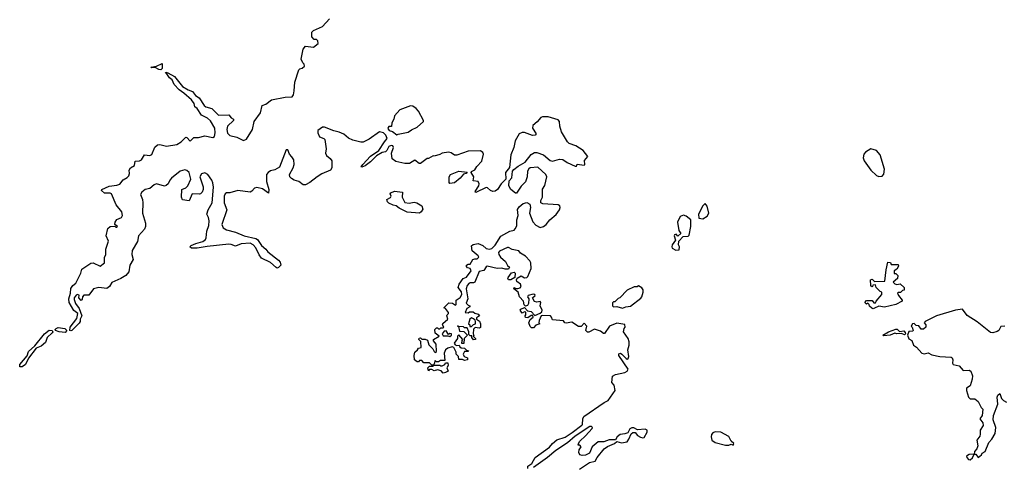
# Model space of a CAD drawing. Extents: x 2106670 to 2323771, y 35271 to 224896.
# Tile 190 of 256: x 2236473 to 2245196, y 114024 to 117976. Entities that reach past the tile are written whole.
import ezdxf

# ---------------------------------------------------------------- set-up
doc = ezdxf.new("R2010")
doc.units = 0

msp = doc.modelspace()

# ---------------------------------------------------------------- linework, layer by layer
at = {"layer": '0CON20XD'}
for points in [[(2237785.4, 117505.4), (2237845.8, 117475), (2237914.7, 117384.7), (2237965, 117355.7), (2238005, 117341.2), (2238032, 117305), (2238063.3, 117285), (2238106.6, 117216.6), (2238122.5, 117205), (2238175, 117190), (2238235, 117130.6), (2238327.5, 117135), (2238347, 117107), (2238366.4, 117096.4), (2238367.5, 117085), (2238315.8, 117034.2), (2238309.4, 117005), (2238315, 116971.2), (2238335, 116950.8), (2238397.4, 116937.4), (2238455, 116907.1), (2238481.3, 116918.7), (2238535, 117003.8), (2238550, 117075), (2238606.4, 117153.6), (2238621.9, 117218.1), (2238655, 117230), (2238705, 117267.9), (2238825, 117292.2), (2238887.1, 117292.9), (2238898.8, 117311.2), (2238904.2, 117345.8), (2238911.2, 117425), (2238946.4, 117533.6), (2238955, 117542.5), (2238975, 117546.7), (2238996, 117565), (2238995, 117582.5), (2238982.5, 117595), (2238968.3, 117628.3), (2238983.8, 117715), (2239005, 117742.5), (2239075, 117732.5), (2239117.5, 117765), (2239115, 117790), (2239101.7, 117801.7), (2239081.7, 117801.7), (2239060, 117825), (2239060, 117865), (2239075, 117882), (2239155, 117916.7), (2239216.7, 117985)], [(2237725, 117532.5), (2237705, 117535.4), (2237675, 117552.9), (2237645, 117550), (2237634.2, 117555), (2237685, 117565.6), (2237735, 117588), (2237736.9, 117543.1), (2237725, 117532.5)], [(2240145, 114930), (2240140, 114920), (2240125, 114920), (2240105, 114940), (2240055, 114940), (2240035, 114960), (2240015, 114960), (2240005, 114950), (2239995, 114950), (2239970, 114965), (2239966.7, 115005), (2239972.5, 115035), (2239996.4, 115053.6), (2240005, 115070), (2240030, 115075), (2240027.5, 115127.5), (2240010, 115145), (2240011.7, 115158.3), (2240025, 115160), (2240035, 115150), (2240065, 115150), (2240085, 115140), (2240099.3, 115099.3), (2240133, 115063), (2240145, 115040), (2240155, 115032.5), (2240165, 115040), (2240162.5, 115105), (2240140, 115135), (2240140, 115145), (2240190, 115175), (2240153, 115203), (2240150, 115235), (2240165, 115250), (2240175, 115250), (2240185, 115240), (2240195, 115240), (2240205, 115250), (2240225, 115250), (2240230, 115255), (2240220, 115275), (2240223, 115287), (2240267.5, 115325), (2240257.5, 115355), (2240260, 115365), (2240272.5, 115375), (2240272.5, 115385), (2240245, 115420), (2240230, 115425), (2240275, 115470), (2240307, 115467), (2240335, 115450), (2240340, 115455), (2240340, 115495), (2240375, 115517.5), (2240391.2, 115545), (2240387.5, 115567.5), (2240357.5, 115605), (2240367.5, 115635), (2240403.6, 115686.4), (2240433, 115697), (2240473.8, 115755), (2240465, 115773.3), (2240440, 115780), (2240431.7, 115791.7), (2240431.2, 115805), (2240445, 115813.3), (2240465, 115813.3), (2240486.7, 115855), (2240505, 115861.2), (2240525, 115858.8), (2240541.2, 115875), (2240535, 115886.7), (2240481.9, 115931.9), (2240475.7, 115975), (2240492, 115988), (2240535, 115994.5), (2240575, 115979.5), (2240605, 115952.9), (2240635, 115944.4), (2240655, 115952.5), (2240685, 115981.4), (2240735, 116059.2), (2240815, 116104), (2240855, 116113.8), (2240863.3, 116125), (2240877.1, 116152.9), (2240878, 116205), (2240888.8, 116245), (2240883.6, 116296.4), (2240898.3, 116321.7), (2240935, 116350), (2240965, 116360), (2240992.5, 116345), (2240997.5, 116315), (2240991.2, 116265), (2241018.3, 116188.3), (2241045, 116157.5), (2241085, 116137.5), (2241115, 116147.5), (2241136.4, 116163.6), (2241170, 116205), (2241227, 116253), (2241256.7, 116295), (2241262.5, 116315), (2241259.3, 116329.3), (2241245, 116337.5), (2241107, 116347), (2241090, 116355), (2241090, 116375), (2241106.2, 116405), (2241103.6, 116476.4), (2241125, 116510), (2241143.3, 116585), (2241135, 116607.5), (2241065, 116670), (2240995, 116666.7), (2240983.6, 116656.4), (2240973.3, 116635), (2240968.8, 116585), (2240955, 116542.5), (2240915.9, 116504.1), (2240875, 116440), (2240865, 116440), (2240824.1, 116474.1), (2240806.7, 116505), (2240808.3, 116551.7), (2240833.3, 116576.7), (2240840, 116635), (2240850.7, 116649.3), (2240889.5, 116680.5), (2240952.5, 116715), (2241005, 116782.5), (2241035, 116802.5), (2241055, 116802.5), (2241115, 116780), (2241171.7, 116731.7), (2241193.6, 116723.6), (2241257, 116743), (2241285, 116740), (2241323.9, 116713.9), (2241395, 116680), (2241405, 116680), (2241413.3, 116696.7), (2241475, 116690), (2241480, 116695), (2241478.3, 116731.7), (2241507.5, 116765), (2241465, 116820), (2241399.2, 116859.2), (2241341.7, 116881.7), (2241326.1, 116896.1), (2241273.3, 116985), (2241258.8, 117035), (2241256.4, 117076.4), (2241245, 117090), (2241155, 117116.7), (2241105, 117116.7), (2241089.3, 117110.7), (2241057.7, 117072.3), (2241019.5, 117040.5), (2241016, 117015), (2241047.5, 116965), (2241040, 116955), (2241015, 116952), (2240945, 116978.8), (2240925, 116977.1), (2240898.6, 116965), (2240862, 116905), (2240851.2, 116845), (2240825, 116780), (2240811.7, 116668.3), (2240777.5, 116625), (2240780, 116565), (2240737.5, 116525), (2240705, 116472.5), (2240685, 116457.5), (2240665, 116456.7), (2240644.2, 116464.2), (2240618.3, 116488.3), (2240605, 116490), (2240515, 116447.5), (2240507.5, 116455), (2240540, 116505), (2240543.3, 116525), (2240533.6, 116543.6), (2240490, 116550), (2240496.7, 116586.7), (2240472.5, 116625), (2240477, 116633), (2240505, 116647.5), (2240522.6, 116677.4), (2240568.6, 116725), (2240583.3, 116785), (2240575, 116802.5), (2240555, 116816.7), (2240445, 116814), (2240345, 116776.7), (2240325, 116777.5), (2240295, 116796.7), (2240273, 116803), (2240215, 116796.2), (2240195, 116783.3), (2240145, 116767.5), (2240135, 116772.5), (2240095, 116747.5), (2240083, 116747), (2240025, 116703.3), (2240012.5, 116705), (2239975, 116732.5), (2239925.8, 116704.2), (2239885, 116703.8), (2239805, 116721.2), (2239773.9, 116743.9), (2239766.7, 116795), (2239783.8, 116845), (2239780, 116860), (2239765, 116863.8), (2239745, 116854), (2239725, 116820), (2239715, 116807.5), (2239685, 116801.2), (2239635, 116771.2), (2239581.3, 116718.7), (2239535, 116683.3), (2239505, 116670), (2239500, 116675), (2239512.5, 116695), (2239581.5, 116768.5), (2239655, 116817.5), (2239703.9, 116896.1), (2239730, 116925), (2239716.7, 116955), (2239695, 116976), (2239660, 116985), (2239570.7, 116919.3), (2239516.4, 116893.6), (2239495, 116893.3), (2239425, 116908.8), (2239385, 116928), (2239344.2, 116964.2), (2239305, 116981.2), (2239255, 116992.5), (2239175, 117026.7), (2239155, 117024), (2239116, 116995), (2239116, 116975), (2239130, 116940), (2239167.5, 116925), (2239176.7, 116915), (2239187.5, 116835), (2239182.5, 116795), (2239190, 116775), (2239225, 116747.5), (2239237.3, 116727.3), (2239238.6, 116665), (2239225.9, 116644.1), (2239148.9, 116611.1), (2239108.5, 116585), (2239045, 116536.7), (2239004.3, 116514.3), (2238986, 116516), (2238945.9, 116545.9), (2238906.1, 116556.1), (2238880.5, 116570.5), (2238866.4, 116586.4), (2238863.3, 116605), (2238896.2, 116665), (2238903.9, 116696.1), (2238900.8, 116735), (2238885, 116763.8), (2238863.8, 116785), (2238850, 116825), (2238835, 116825.6), (2238775, 116670), (2238732.9, 116647.1), (2238695, 116639.4), (2238674.3, 116625), (2238659.5, 116605), (2238659.2, 116545), (2238679.2, 116475), (2238678.8, 116441.2), (2238625, 116479.2), (2238575, 116491.4), (2238553.4, 116486.6), (2238531.2, 116458.8), (2238515, 116451.2), (2238405, 116466), (2238335, 116443.3), (2238305, 116443.3), (2238293.3, 116435), (2238284.3, 116415), (2238284.3, 116355), (2238309.2, 116295), (2238262.9, 116165), (2238276, 116135), (2238306.6, 116116.6), (2238385.8, 116095.8), (2238462.7, 116062.7), (2238565, 116040), (2238580.5, 116030.5), (2238615, 115977.5), (2238652.5, 115945), (2238670.7, 115920.7), (2238765, 115848.8), (2238780.3, 115830.3), (2238785.8, 115804.2), (2238765, 115782.5), (2238755, 115777.5), (2238745, 115782.5), (2238695, 115827.5), (2238616.1, 115866.1), (2238594.3, 115894.3), (2238566.8, 115956.8), (2238541.4, 115985), (2238515, 115999.5), (2238435.8, 115994.2), (2238385, 115972.9), (2238347.2, 115987.2), (2238325, 115988.8), (2238135, 115970.4), (2238045, 115953.2), (2237994, 115954), (2237980, 115965), (2237993, 115977), (2238035, 115996.2), (2238095, 116013.3), (2238119.3, 116030.7), (2238126.7, 116045), (2238131.4, 116105), (2238147.5, 116155), (2238152, 116195), (2238146.2, 116225), (2238132, 116255), (2238144.2, 116295), (2238178.1, 116355), (2238190, 116495), (2238185, 116532.5), (2238175, 116556.2), (2238138.8, 116605), (2238115, 116620), (2238085, 116613.3), (2238070, 116585), (2238097.7, 116497.7), (2238098.8, 116475), (2238089.7, 116450.3), (2238075.8, 116434.2), (2238065, 116431.2), (2238000, 116435), (2237975, 116373.3), (2237915, 116381.2), (2237906.7, 116405), (2237910, 116475), (2237945, 116487.5), (2237962.5, 116505), (2237988.6, 116565), (2237975.4, 116625.4), (2237955, 116642.9), (2237935, 116648.5), (2237894.6, 116635.4), (2237817.3, 116572.7), (2237802, 116555), (2237787.6, 116522.4), (2237771.7, 116508.3), (2237755, 116504), (2237685, 116524.2), (2237665, 116515.8), (2237625, 116482.5), (2237583.8, 116475), (2237555, 116448.8), (2237545, 116430), (2237561.2, 116385), (2237564.4, 116354.4), (2237560.6, 116265), (2237586.6, 116176.6), (2237586.9, 116145), (2237577.7, 116122.3), (2237524.4, 116065), (2237516.8, 116013.2), (2237468.8, 115935), (2237467, 115897), (2237480, 115855), (2237450, 115805), (2237440, 115745), (2237415, 115712.5), (2237370, 115685), (2237290.7, 115649.3), (2237267.5, 115615), (2237245, 115597.5), (2237175, 115606.7), (2237126.4, 115593.6), (2237085, 115540), (2237041.7, 115538.3), (2237030, 115525), (2237027, 115503), (2237017.5, 115492.5), (2236997.5, 115515), (2236999.3, 115539.3), (2236985, 115543.8), (2236975, 115538.1), (2236956.9, 115515), (2236955, 115500), (2236967.9, 115465), (2237001.7, 115421.7), (2237024.4, 115355), (2237008.1, 115325), (2237007.8, 115305), (2237000.2, 115289.8), (2236935, 115225.7), (2236925, 115222.5), (2236917.3, 115227.3), (2236920, 115255), (2236978.3, 115331.7), (2236987.5, 115375), (2236952.6, 115402.6), (2236912.2, 115475), (2236909.6, 115505), (2236924.5, 115555), (2236925, 115597.5), (2236943.3, 115625), (2236970, 115645), (2237015.9, 115734.1), (2237025, 115767.5), (2237105, 115821.2), (2237125, 115823.8), (2237185, 115793.8), (2237223.3, 115825), (2237223.3, 115875), (2237235.8, 115895), (2237235.6, 115945), (2237259.4, 116015), (2237240, 116065), (2237255, 116127.5), (2237275, 116146.2), (2237315, 116150), (2237325, 116140), (2237335, 116140), (2237340, 116145), (2237317.5, 116165), (2237318.8, 116185), (2237335, 116208.8), (2237375, 116226.7), (2237384, 116245), (2237377.1, 116275), (2237329.2, 116339.2), (2237287.1, 116435), (2237275, 116441.4), (2237225, 116442), (2237197.5, 116465), (2237202.5, 116475), (2237265, 116504.2), (2237335, 116510.6), (2237359.8, 116520.2), (2237391.1, 116558.9), (2237425, 116578.6), (2237439.4, 116595), (2237445.6, 116615), (2237444.5, 116644.5), (2237455, 116664), (2237489.2, 116685), (2237496, 116724), (2237535, 116727.1), (2237553.8, 116735), (2237580.5, 116779.5), (2237625, 116773.8), (2237645, 116783.3), (2237670.7, 116849.3), (2237695, 116868.6), (2237715, 116870.8), (2237774.1, 116855.9), (2237865, 116872.5), (2237905.3, 116894.7), (2237945, 116936), (2237955, 116933.8), (2237985, 116900), (2238016.2, 116933.8), (2238057.3, 116932.7), (2238115, 116950), (2238185, 116933.8), (2238197.7, 116942.3), (2238205.5, 116975), (2238201.5, 117015), (2238165, 117080.6), (2238136, 117105), (2238085, 117132.5), (2238045, 117191.4), (2238025.6, 117205.6), (2238018, 117235), (2237995.8, 117265.8), (2237926.9, 117326.9), (2237885, 117355.8), (2237842.2, 117402.2), (2237825, 117443.3), (2237800.5, 117460.5), (2237778.3, 117498.3), (2237764, 117505), (2237768.3, 117511.7), (2237785.4, 117505.4)], [(2239815, 116958.8), (2239825, 116963.3), (2239915, 116980), (2239945, 117002.5), (2239993.6, 117026.4), (2240050, 117075), (2240050, 117085), (2240006.1, 117166.1), (2239985, 117190), (2239955, 117210), (2239935, 117213.3), (2239842.3, 117177.7), (2239793.9, 117126.1), (2239787.5, 117095), (2239770, 117065), (2239768.3, 117031.7), (2239745, 117032.5), (2239736.4, 117023.6), (2239735, 117012.5), (2239746.7, 116995), (2239777.5, 116987.5), (2239815, 116958.8)], [(2244085, 116587.5), (2244115, 116592.5), (2244130, 116610), (2244134.3, 116655), (2244095, 116781.2), (2244065, 116819.1), (2244015, 116834.5), (2243966.2, 116805), (2243952, 116785), (2243946.2, 116755), (2243955, 116727.5), (2244015, 116643.8), (2244065, 116596.7), (2244085, 116587.5)], [(2240285, 116527.5), (2240277.5, 116535), (2240278.8, 116585), (2240290, 116605), (2240365, 116635.8), (2240438.3, 116628.3), (2240430, 116615), (2240405, 116610), (2240375, 116572.5), (2240325, 116533.8), (2240285, 116527.5)], [(2240015, 116264), (2239905, 116274), (2239835, 116308.8), (2239809.4, 116329.4), (2239782.5, 116335), (2239745, 116353.8), (2239731.2, 116365), (2239726.7, 116385), (2239758.3, 116401.7), (2239763.3, 116415), (2239756.7, 116435), (2239760, 116445), (2239795, 116458), (2239865, 116450), (2239862.5, 116405), (2239885, 116360), (2239925, 116352.5), (2239967, 116363), (2239992.5, 116355), (2240035, 116328.8), (2240045, 116300), (2240030, 116275), (2240015, 116264)], [(2242525, 116213.8), (2242565, 116238.8), (2242579.2, 116265), (2242564, 116325), (2242545, 116350), (2242525, 116330), (2242486.2, 116255), (2242490, 116220), (2242525, 116213.8)], [(2242285, 115937.5), (2242315, 115940), (2242320, 115965), (2242310, 115985), (2242313, 116017), (2242351.7, 116058.3), (2242395, 116060), (2242405, 116070), (2242418.8, 116145), (2242420, 116205), (2242378.3, 116238.3), (2242355, 116246.7), (2242325, 116233.3), (2242301.2, 116185), (2242312, 116112), (2242330, 116085), (2242305, 116060), (2242288.8, 116078.8), (2242275, 116072.5), (2242272.3, 116062.3), (2242282.5, 116025), (2242253.3, 115985), (2242250, 115965), (2242253.9, 115953.9), (2242285, 115937.5)], [(2240975.8, 114005), (2240974.6, 114025), (2241011.4, 114048.6), (2241039, 114101), (2241166.9, 114193.1), (2241192.3, 114225), (2241231.3, 114258.7), (2241305, 114282.7), (2241368, 114322), (2241453.2, 114386.8), (2241460.5, 114395), (2241461.9, 114445), (2241470.8, 114465), (2241652.2, 114587.8), (2241686.7, 114605), (2241748.8, 114695), (2241740.7, 114740.7), (2241718.8, 114765), (2241725, 114821.2), (2241753, 114837), (2241835, 114854.2), (2241853.9, 114866.1), (2241863.8, 114885), (2241780.8, 115005), (2241780.9, 115019.1), (2241795, 115024), (2241807.3, 115017.3), (2241845, 114976.7), (2241855, 114972.5), (2241863, 114977), (2241868.8, 114995), (2241860, 115055), (2241872.5, 115095), (2241872.5, 115125), (2241863.3, 115155), (2241822.5, 115215), (2241827.5, 115245), (2241836.7, 115255), (2241835, 115280), (2241765, 115290), (2241700, 115265), (2241655, 115200), (2241645, 115200), (2241619.5, 115219.5), (2241565, 115238), (2241515, 115210), (2241505, 115211.2), (2241490, 115225), (2241498.8, 115265), (2241475, 115290), (2241448.3, 115261.7), (2241425, 115260), (2241365, 115300), (2241315, 115290), (2241302.5, 115295), (2241291.7, 115311.7), (2241195, 115318.8), (2241185.6, 115345), (2241175, 115356.5), (2241102, 115358), (2241094.2, 115355.8), (2241075.8, 115315), (2241073, 115293), (2241080, 115285), (2241045, 115273.8), (2241025, 115250), (2241008.3, 115248.3), (2240995, 115260), (2240982.5, 115295), (2240996.2, 115323.8), (2241022.5, 115345), (2241018.3, 115358.3), (2241005, 115357.5), (2240975, 115337.5), (2240955, 115340), (2240950, 115355), (2240957.5, 115365), (2240957, 115387), (2240945, 115390), (2240925, 115380), (2240907.5, 115405), (2240912.5, 115415), (2240945, 115430), (2240971.2, 115401.2), (2241005, 115393.3), (2241038.3, 115358.3), (2241085, 115378), (2241098.3, 115391.7), (2241100.8, 115405), (2241085.7, 115445), (2241090, 115475), (2241085, 115482.5), (2241055, 115478), (2241033.8, 115483.8), (2241017.5, 115515), (2241038.8, 115535), (2241036.2, 115545), (2241021.9, 115548.1), (2240976.7, 115535), (2240971.2, 115525), (2240982.5, 115505), (2240981.2, 115465), (2240973, 115447), (2240955, 115440), (2240943.3, 115453.3), (2240935.8, 115485.8), (2240900.8, 115525), (2240890, 115565), (2240852.5, 115595), (2240855, 115607.5), (2240868.3, 115598.3), (2240885, 115596.7), (2240906.1, 115603.9), (2240916, 115614), (2240910, 115635), (2240878.1, 115658.1), (2240873.8, 115675), (2240881.4, 115688.6), (2240915, 115708.8), (2240945, 115692), (2240965.8, 115694.2), (2240976.2, 115705), (2241004, 115775), (2241001.2, 115825), (2240992.3, 115842.3), (2240953.9, 115883.9), (2240910.9, 115910.9), (2240895, 115931.2), (2240835, 115943.8), (2240805, 115961.2), (2240795, 115961.2), (2240725, 115928), (2240715, 115917.5), (2240718.3, 115898.3), (2240733.8, 115875), (2240777.8, 115837.8), (2240795, 115801.2), (2240813.3, 115785), (2240805, 115770), (2240775, 115770), (2240745, 115778.6), (2240704.2, 115774.2), (2240616.1, 115793.9), (2240605, 115790), (2240585, 115756.7), (2240542.8, 115747.2), (2240506.7, 115655), (2240495, 115646.7), (2240465, 115648.8), (2240455, 115643.3), (2240438.8, 115625), (2240430, 115595), (2240442.5, 115505), (2240428.3, 115468.3), (2240445, 115450), (2240460, 115445), (2240460, 115435), (2240435, 115420), (2240420, 115385), (2240445, 115382.5), (2240458.3, 115391.7), (2240491.7, 115391.7), (2240505, 115380), (2240535, 115370), (2240547.5, 115355), (2240521.7, 115338.3), (2240520, 115325), (2240548.3, 115308.3), (2240556.2, 115285), (2240557, 115253), (2240545, 115247.5), (2240508.3, 115251.7), (2240492.5, 115237.5), (2240490, 115195), (2240497.5, 115185), (2240490, 115175), (2240510, 115155), (2240510, 115145), (2240495, 115142.5), (2240480, 115165), (2240478.3, 115178.3), (2240465, 115180), (2240451.7, 115191.7), (2240452.5, 115215), (2240438.3, 115248.3), (2240415, 115250), (2240405, 115257.5), (2240360, 115260), (2240351.7, 115268.3), (2240360, 115260), (2240370.7, 115220.7), (2240408.3, 115218.3), (2240440, 115185), (2240410, 115155), (2240408.3, 115111.7), (2240391.7, 115111.7), (2240392.5, 115137.5), (2240400, 115145), (2240365, 115187.5), (2240353, 115177), (2240352.5, 115155), (2240322.5, 115115), (2240330, 115100), (2240345, 115092.5), (2240367.5, 115097.5), (2240371.7, 115081.7), (2240383, 115073), (2240415, 115070), (2240431.7, 115051.7), (2240450, 115045), (2240445, 115040), (2240415, 115040), (2240402.5, 115015), (2240410, 114995), (2240440, 114985), (2240440, 114965), (2240415, 114960), (2240395, 114970), (2240365, 114970), (2240360, 114995), (2240340, 115015), (2240340, 115035), (2240320, 115075), (2240305, 115082.5), (2240265, 115070), (2240246.4, 115053.6), (2240232.5, 115025), (2240238.3, 114961.7), (2240200.7, 114959.3), (2240185, 114950), (2240165, 114950), (2240155, 114960), (2240145, 114930)], [(2244035, 115417.5), (2244023, 115423), (2244001.7, 115441.7), (2244000, 115455), (2243988.3, 115468.3), (2243975, 115460), (2243960, 115475), (2243975, 115490), (2244025, 115490), (2244041.7, 115471.7), (2244055, 115470), (2244060, 115485), (2244110, 115545), (2244110, 115565), (2244095, 115570), (2244060, 115605), (2244055, 115630), (2244031.7, 115628.3), (2244030, 115615), (2244021.7, 115611.7), (2244012.5, 115625), (2244010, 115675), (2244025, 115680), (2244045, 115660), (2244138.3, 115661.7), (2244148.3, 115761.7), (2244165, 115830), (2244188.3, 115828.3), (2244195, 115810), (2244255, 115810), (2244260, 115795), (2244245, 115770), (2244220, 115755), (2244221.7, 115731.7), (2244235, 115730), (2244251.7, 115711.7), (2244250, 115685), (2244212.5, 115655), (2244225, 115640), (2244245, 115632.5), (2244275, 115640), (2244310, 115605), (2244308.3, 115581.7), (2244295, 115580), (2244277, 115563), (2244258.3, 115561.7), (2244250, 115555), (2244257.5, 115535), (2244290, 115495), (2244290, 115485), (2244235, 115456.2), (2244135, 115431.2), (2244085, 115440), (2244045, 115422.5), (2244035, 115417.5)], [(2240825, 115673.8), (2240804.4, 115674.4), (2240796.7, 115685), (2240800, 115695), (2240830, 115735), (2240855, 115742.5), (2240863.3, 115733.3), (2240860, 115695), (2240825, 115673.8)], [(2241815, 115423.3), (2241843.6, 115436.4), (2241885, 115442.5), (2241975, 115512.5), (2241986.2, 115525), (2241995.9, 115564.1), (2241996, 115585), (2241985, 115603.3), (2241955, 115620), (2241945, 115612.5), (2241918.3, 115611.7), (2241855, 115582.5), (2241790, 115515), (2241775, 115510), (2241745, 115480), (2241735, 115480), (2241725, 115470), (2241723.8, 115445), (2241735, 115436.7), (2241765, 115437.5), (2241815, 115423.3)], [(2245200, 115265), (2245165, 115262.5), (2245146.7, 115225), (2245134.2, 115215.8), (2245095, 115204), (2245075, 115208.6), (2244955, 115302.9), (2244867.9, 115357.9), (2244825, 115413.3), (2244764.7, 115405.3), (2244595, 115356.9), (2244495, 115306.7), (2244487.5, 115295), (2244500, 115275), (2244500, 115255), (2244481.7, 115238.3), (2244458.3, 115238.3), (2244438.3, 115268.3), (2244415, 115270), (2244397, 115287), (2244382.5, 115285), (2244370, 115265), (2244380, 115255), (2244390, 115225), (2244385, 115220), (2244351.7, 115218.3), (2244337.5, 115185), (2244350.7, 115150.7), (2244376.7, 115136.7), (2244392.5, 115095), (2244417.8, 115077.8), (2244464.3, 115024.3), (2244485, 115020), (2244523, 115027), (2244555, 115010), (2244625, 114996.2), (2244725, 114990), (2244733.6, 114983.6), (2244740, 114965), (2244737, 114937), (2244743.8, 114923.8), (2244795, 114912), (2244832.5, 114872.5), (2244885, 114873.8), (2244900, 114865), (2244915.9, 114825.9), (2244912.9, 114795), (2244893.6, 114736.4), (2244862.5, 114715), (2244862.5, 114695), (2244880, 114635), (2244895, 114620), (2244935, 114620), (2244965, 114597.5), (2244990, 114545), (2245005, 114530), (2245001.2, 114475), (2244980, 114445), (2245005, 114407.5), (2245010, 114385), (2244983.8, 114345), (2244982.8, 114307.2), (2244979.2, 114290.8), (2244952, 114255), (2244960.8, 114205), (2244951.4, 114178.6), (2244933.3, 114155), (2244930, 114130), (2244885, 114127.5), (2244860, 114115), (2244863, 114103), (2244880, 114085), (2244895, 114082.5), (2244915, 114100), (2244930, 114130), (2244945, 114130), (2244965, 114102.5), (2244993.3, 114125), (2245001.1, 114138.9), (2245026, 114155), (2245059.2, 114235), (2245085.8, 114265), (2245113.8, 114315), (2245122.3, 114367.7), (2245098.1, 114435), (2245100, 114475), (2245137.5, 114575), (2245132.5, 114635), (2245140, 114655), (2245157.5, 114667.5), (2245170, 114625), (2245190, 114605), (2245215, 114592.5)], [(2240475, 115260), (2240495, 115280), (2240510, 115285), (2240512.5, 115305), (2240508.3, 115318.3), (2240495, 115330), (2240475, 115337.5), (2240460, 115325), (2240450, 115285), (2240460, 115275), (2240461.7, 115261.7), (2240475, 115260)], [(2236875, 115209.6), (2236823.5, 115213.5), (2236792, 115225), (2236788.6, 115235), (2236796, 115245), (2236815, 115251.2), (2236873.3, 115243.3), (2236890, 115225), (2236875, 115209.6)], [(2244125, 115180), (2244120, 115185), (2244170, 115215), (2244235, 115236.7), (2244247, 115237), (2244268.3, 115218.3), (2244305, 115222.5), (2244319.3, 115209.3), (2244320, 115195), (2244311.7, 115188.3), (2244285, 115200), (2244245, 115197.5), (2244225, 115202.5), (2244185, 115183.8), (2244125, 115180)], [(2236495, 114904.2), (2236474.2, 114904.2), (2236473.3, 114925), (2236538.5, 115001.5), (2236551, 115039), (2236608.7, 115091.3), (2236693.5, 115196.5), (2236735, 115227.9), (2236762.5, 115225), (2236766.7, 115215), (2236761.5, 115205), (2236715.3, 115165), (2236700.7, 115119.3), (2236662.2, 115087.8), (2236619.4, 115070.6), (2236550, 114980), (2236524.5, 114925), (2236495, 114904.2)], [(2240285, 115172.5), (2240300, 115185), (2240300, 115195), (2240285, 115200), (2240271.7, 115191.7), (2240251.7, 115221.7), (2240235, 115220), (2240217.5, 115195), (2240225, 115180), (2240265, 115180), (2240285, 115172.5)], [(2240225, 114847.5), (2240208.3, 114868.3), (2240175, 114877.5), (2240145, 114867.5), (2240125, 114880), (2240105, 114880), (2240095, 114870), (2240090, 114895), (2240105, 114910), (2240135, 114910), (2240140, 114920), (2240195, 114920), (2240203, 114913), (2240217, 114913), (2240240, 114925), (2240245, 114940), (2240265, 114940), (2240270, 114915), (2240257.5, 114895), (2240270, 114865), (2240245, 114853.3), (2240225, 114847.5)], [(2241432.6, 113997.4), (2241522.4, 114057.6), (2241571, 114069), (2241588.3, 114101.7), (2241651.1, 114178.9), (2241681.2, 114198.8), (2241742.5, 114225), (2241765, 114242.5), (2241805, 114232.5), (2241855, 114241.2), (2241871.2, 114265), (2241889.3, 114310.7), (2241905, 114322.5), (2241925, 114322.5), (2241948, 114298), (2241973.1, 114283.1), (2241995, 114275.7), (2242005, 114278.8), (2242030.8, 114325), (2242033.3, 114345), (2242015, 114352.5), (2241945.9, 114345.9), (2241915, 114363.8), (2241895, 114363.8), (2241878.8, 114355), (2241860.8, 114319.2), (2241835, 114310), (2241793.9, 114306.1), (2241767.5, 114285), (2241751.7, 114258.3), (2241695, 114258), (2241649.5, 114240.5), (2241598.1, 114241.9), (2241544, 114196), (2241520.2, 114139.8), (2241485, 114121.4), (2241455, 114118.8), (2241436.1, 114126.1), (2241426.7, 114145), (2241431.2, 114168.8), (2241447.5, 114195), (2241435, 114210), (2241421.7, 114211.7), (2241422.5, 114225), (2241435, 114247.5), (2241486.7, 114293.3), (2241545, 114360), (2241547, 114367), (2241540, 114375), (2241525, 114376.2), (2241395, 114290.8), (2241327.5, 114232.5), (2241224.2, 114165), (2241149.1, 114100.9), (2241025.4, 114014.6)], [(2242795, 114210), (2242800, 114225), (2242777, 114247), (2242755, 114286.7), (2242686.2, 114325), (2242635, 114328.8), (2242615, 114321.2), (2242601.4, 114305), (2242599.2, 114285), (2242606.4, 114256.4), (2242635, 114233.8), (2242725, 114212.5), (2242755, 114212.5), (2242775, 114220), (2242795, 114210)]]:
    msp.add_lwpolyline(points, dxfattribs=at)

doc.saveas('drawing.dxf')
